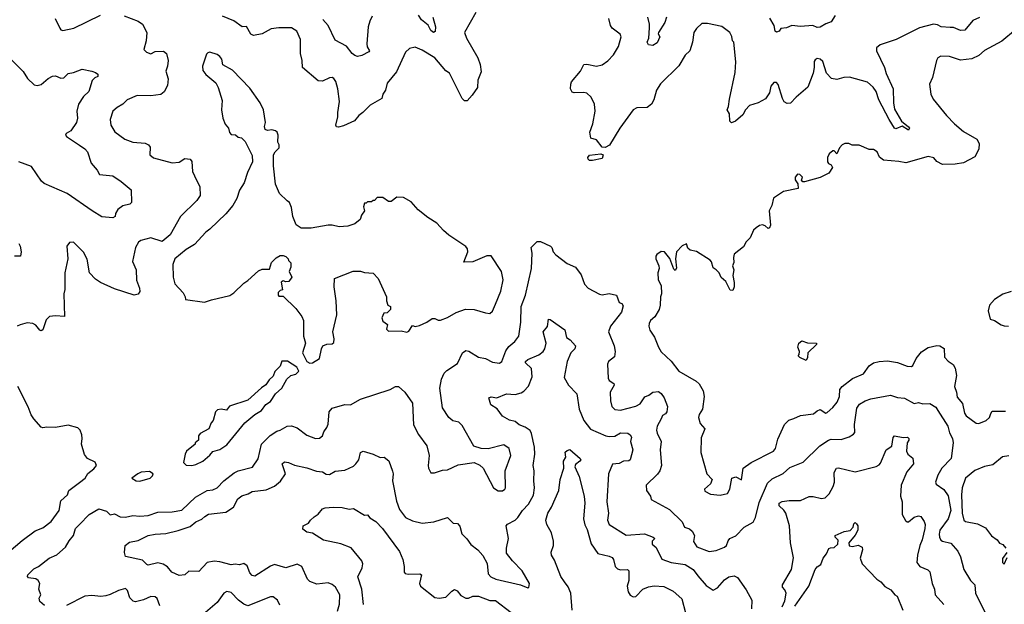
# Model space of a CAD drawing. Extents: x 1966327 to 2147849, y 395140 to 552178.
# Tile 203 of 256: x 2030121 to 2037126, y 527196 to 531356. Entities that reach past the tile are written whole.
import ezdxf

# ---------------------------------------------------------------- set-up
doc = ezdxf.new("R2010")
doc.units = 0

msp = doc.modelspace()

# ---------------------------------------------------------------- linework, layer by layer
at = {"layer": '0CON20XD'}
for points in [[(2030865, 531382.2), (2030965, 531344.5), (2030995.6, 531325), (2031025.5, 531265), (2031020, 531205), (2031004.2, 531145), (2031024.3, 531124.3), (2031055, 531113.8), (2031085, 531128.8), (2031145, 531132.5), (2031166.7, 531115), (2031177.5, 531065), (2031173.8, 531025), (2031161.4, 530988.6), (2031177.5, 530935), (2031171.7, 530888.3), (2031148.3, 530841.7), (2031125, 530823.8), (2031055, 530814.2), (2030957, 530817), (2030886.7, 530785), (2030855.6, 530754.4), (2030815, 530732), (2030783.1, 530705), (2030765.6, 530645), (2030769.4, 530605), (2030798.6, 530558.6), (2030868.8, 530505), (2030925, 530485.6), (2031015, 530478), (2031037.5, 530465), (2031048.3, 530448.3), (2031046.7, 530395), (2031074.2, 530374.2), (2031205, 530338), (2031255, 530342.2), (2031295, 530367.5), (2031335, 530362.9), (2031346.9, 530346.9), (2031350.6, 530275), (2031364.7, 530244.7), (2031402.8, 530167.2), (2031404.6, 530105), (2031381, 530069), (2031265.6, 529955), (2031192.7, 529825), (2031135, 529778.7), (2031055, 529802.7), (2030984.2, 529785.8), (2030966, 529774), (2030945.6, 529734.4), (2030923.3, 529635), (2030950, 529575), (2030952.3, 529502.3), (2030974.4, 529445), (2030975, 529422.5), (2030965, 529403.8), (2030935, 529396.2), (2030795, 529440), (2030695, 529485.7), (2030659.8, 529509.8), (2030617.5, 529555), (2030601.7, 529651.7), (2030575, 529702.5), (2030555, 529723.3), (2030505, 529772.5), (2030475, 529770), (2030457.5, 529745), (2030463.3, 529655), (2030442.9, 529555), (2030443, 529437), (2030435.7, 529405), (2030440, 529245), (2030375, 529250), (2030332.5, 529245), (2030308.8, 529221.2), (2030285, 529150), (2030275, 529142.5), (2030265, 529146.7), (2030235, 529182.5), (2030215, 529194.2), (2030175, 529198.6), (2030124.5, 529185.5), (2030103.8, 529175)], [(2030373.8, 531365), (2030406.7, 531295), (2030415, 531283.3), (2030428.3, 531278.3), (2030506.7, 531295), (2030695, 531387.8)], [(2033365, 531406.7), (2033286.2, 531265), (2033300, 531225), (2033380, 531085), (2033397.1, 531037.1), (2033403.8, 530985), (2033380, 530925), (2033377.1, 530872.9), (2033341, 530819), (2033305, 530779.5), (2033285, 530779.1), (2033268.9, 530795), (2033178.2, 530975), (2033152.9, 530992.9), (2033073.5, 531085), (2032985, 531137.9), (2032935, 531160), (2032895, 531151.2), (2032865.6, 531124.4), (2032800.8, 530985), (2032734.4, 530905), (2032723.5, 530855), (2032705.5, 530825), (2032697.1, 530795), (2032615, 530748.5), (2032563.1, 530695), (2032533.3, 530675), (2032502.8, 530637.2), (2032425, 530600), (2032388.3, 530591.7), (2032374.4, 530594.4), (2032369.2, 530605), (2032384.4, 530665), (2032383.3, 530695), (2032395.5, 530774.5), (2032384.4, 530865), (2032369.2, 530915), (2032356.8, 530936.8), (2032345, 530943.8), (2032325, 530941.2), (2032275, 530917.5), (2032245, 530920), (2032132.5, 531015), (2032130.5, 531065), (2032120, 531115), (2032118.1, 531215), (2032092, 531275), (2032055, 531297.1), (2031965, 531298.2), (2031910, 531290), (2031845.5, 531254.5), (2031785, 531243.1), (2031765, 531254), (2031735, 531308), (2031705, 531306), (2031645, 531346.9), (2031565, 531380)], [(2032629.8, 531380.2), (2032611.1, 531345), (2032600.5, 531305), (2032591.4, 531185), (2032592.5, 531162.5), (2032608.8, 531135), (2032605, 531127.5), (2032555, 531101.2), (2032525, 531093.8), (2032505, 531100), (2032486.7, 531115), (2032446.8, 531166.8), (2032365, 531210), (2032315.8, 531315), (2032277.4, 531357.4)], [(2033060, 531375), (2033079.5, 531305), (2033077.3, 531272.7), (2033065, 531264.2), (2033045, 531278), (2033026.2, 531316.2), (2032979.5, 531355), (2032959.1, 531389.1)], [(2036948.3, 531371.7), (2036900.5, 531349.5), (2036845, 531280.8), (2036815, 531280), (2036765, 531299.6), (2036741.2, 531301.2), (2036676, 531306), (2036650.3, 531320.3), (2036623, 531323), (2036521.6, 531298.4), (2036356.2, 531213.8), (2036243.4, 531176.6), (2036215.8, 531155), (2036215.7, 531135), (2036272.9, 531015), (2036285, 530974), (2036334, 530865), (2036337.1, 530765), (2036345, 530718.8), (2036393.1, 530633.1), (2036445, 530592.5), (2036450, 530585), (2036445, 530570), (2036399.5, 530599.5), (2036355, 530580), (2036345, 530583.8), (2036305.5, 530645), (2036233.9, 530785), (2036214.2, 530844.2), (2036193.6, 530875), (2036151.9, 530911.9), (2036025, 530946.8), (2035985, 530945.4), (2035935, 530931.3), (2035897.1, 530937.1), (2035860, 530975), (2035835, 531058.8), (2035815.6, 531075.6), (2035795, 531078.8), (2035780, 531070), (2035772.7, 531057.3), (2035774, 531015), (2035765.7, 530975), (2035728.1, 530875), (2035645, 530805.6), (2035605, 530762.9), (2035580.2, 530760.2), (2035560.4, 530770.4), (2035546.5, 530795), (2035517.1, 530895), (2035505, 530908), (2035485, 530909.2), (2035465, 530882.5), (2035455.5, 530834.5), (2035426.5, 530793.5), (2035375, 530764.6), (2035312.5, 530745), (2035284.4, 530715), (2035265, 530680), (2035214.2, 530635), (2035185, 530622.9), (2035173.5, 530635), (2035170.6, 530685), (2035153.1, 530715), (2035162.8, 530737.2), (2035170.3, 530790.3), (2035211.2, 530981.2), (2035215.8, 531055), (2035202.5, 531195), (2035192.5, 531205), (2035187, 531237), (2035172.5, 531265), (2035115, 531306.7), (2035015, 531328), (2034975, 531328.8), (2034935.8, 531294.2), (2034916.2, 531265), (2034907.5, 531195), (2034887.5, 531135), (2034856.4, 531103.6), (2034811.3, 531028.7), (2034679.4, 530900.6), (2034652.2, 530855), (2034632.2, 530785), (2034615, 530755.8), (2034585, 530732.2), (2034512, 530728), (2034485, 530714.3), (2034390, 530585), (2034317.2, 530462.8), (2034285, 530447.1), (2034265, 530450), (2034225, 530500), (2034185, 530512.5), (2034177.9, 530555), (2034198.5, 530615), (2034215.4, 530704.6), (2034210, 530755), (2034185.6, 530805), (2034155, 530834.3), (2034135, 530838.9), (2034065, 530834.4), (2034050.9, 530840.9), (2034040.6, 530865), (2034041.8, 530898.2), (2034045.6, 530914.4), (2034110.6, 530989.4), (2034135, 531036), (2034155, 531040), (2034225, 531025.8), (2034265, 531035.7), (2034305, 531062.5), (2034345, 531106), (2034380.5, 531165), (2034399.2, 531235), (2034391.9, 531251.9), (2034337.1, 531295), (2034324.4, 531315), (2034311.8, 531365)], [(2034722.5, 531375), (2034710.8, 531335), (2034666.1, 531263.9), (2034664, 531255), (2034673.9, 531233.9), (2034655, 531192), (2034625, 531172.5), (2034595, 531176.2), (2034584.2, 531195), (2034597.5, 531225), (2034602.5, 531297.5), (2034602.7, 531325), (2034589.2, 531375)], [(2035923.3, 531385), (2035895, 531340), (2035855, 531326.7), (2035816.8, 531303.2), (2035795, 531301.4), (2035764.4, 531314.4), (2035675, 531307.1), (2035615, 531314), (2035575, 531298.1), (2035536.8, 531293.2), (2035524.2, 531275), (2035505, 531266.9), (2035494.5, 531275), (2035488.9, 531315), (2035457.9, 531367.9)], [(2037205, 531283.8), (2037107.1, 531202.9), (2036985, 531135.7), (2036945, 531100.8), (2036895, 531077.1), (2036815, 531068.6), (2036736.2, 531093.8), (2036673.6, 531096.4), (2036652.5, 531085), (2036642.5, 531065), (2036613.8, 530945), (2036593.9, 530896.1), (2036603.8, 530825), (2036619.5, 530789.5), (2036714, 530675), (2036772, 530615), (2036835, 530560), (2036930, 530505), (2036946.7, 530475), (2036943.8, 530435), (2036915, 530381.2), (2036835, 530338), (2036775, 530328.6), (2036685.9, 530325.9), (2036645, 530346.7), (2036625, 530372.5), (2036585, 530382), (2036425, 530336.9), (2036375, 530348.1), (2036265.9, 530355.9), (2036237.7, 530377.7), (2036220, 530415), (2036195, 530432.9), (2036165, 530431.2), (2036093.9, 530463.9), (2036043.9, 530463.9), (2036020, 530475), (2035990, 530475), (2035972.5, 530465), (2035952.5, 530445), (2035935, 530402.5), (2035915, 530422.5), (2035905, 530423.3), (2035879.5, 530400.5), (2035868.8, 530375), (2035866.7, 530345), (2035875, 530332.5), (2035893, 530323), (2035902.5, 530305), (2035877.5, 530265), (2035815, 530232), (2035705, 530202.5), (2035693, 530203), (2035683.3, 530213.3), (2035690, 530235), (2035670, 530255), (2035655, 530257.5), (2035637.5, 530235), (2035637, 530217), (2035657, 530187), (2035660, 530155), (2035555.7, 530134.3), (2035483.3, 530085), (2035471.2, 530035), (2035452, 529995), (2035463.3, 529895), (2035456.1, 529873.9), (2035445, 529870), (2035425, 529888.8), (2035405, 529895.8), (2035385, 529892), (2035360, 529875), (2035341.2, 529858.8), (2035317.5, 529805), (2035290, 529775), (2035271.2, 529738.8), (2035205, 529687.5), (2035198, 529665), (2035200.7, 529629.3), (2035192.5, 529605), (2035201.2, 529575), (2035194, 529535), (2035203.8, 529485), (2035203.6, 529456.4), (2035195, 529430), (2035175, 529432.5), (2035144.3, 529494.3), (2035110.7, 529520.7), (2035096.7, 529555), (2035076.4, 529576.4), (2035055, 529590), (2035043.6, 529633.6), (2035032.5, 529645), (2034935, 529707.5), (2034890, 529715), (2034875, 529730), (2034865, 529760), (2034835, 529747.5), (2034792.5, 529705), (2034786.7, 529655), (2034793, 529587), (2034785, 529572.5), (2034775, 529580), (2034746.1, 529656.1), (2034707.5, 529705), (2034685, 529707.5), (2034653.6, 529686.4), (2034647, 529673), (2034646.7, 529655), (2034668.8, 529605), (2034670.8, 529585), (2034661.8, 529555), (2034664.3, 529505), (2034685.6, 529465.6), (2034687.5, 529405), (2034678.8, 529385), (2034678, 529325), (2034670, 529295), (2034638.8, 529241.2), (2034609.2, 529215), (2034598.1, 529195), (2034596.9, 529175), (2034605, 529146.7), (2034637.7, 529097.7), (2034664.4, 529025), (2034685, 528992), (2034755, 528925.6), (2034810.8, 528855), (2034934.4, 528785), (2034955, 528764.2), (2034983.8, 528715)], [(2030058.6, 531075), (2030145, 530988), (2030177.2, 530937.2), (2030225, 530892), (2030245, 530887.5), (2030274.3, 530895.7), (2030322.8, 530937.2), (2030355, 530954), (2030375.6, 530955.6), (2030415, 530939.2), (2030435, 530942), (2030466.4, 530973.6), (2030505, 530979.5), (2030565, 531004.5), (2030635, 530990.8), (2030661.2, 530981.2), (2030677.3, 530967.3), (2030678.3, 530951.7), (2030655, 530942.5), (2030637.3, 530922.7), (2030612.5, 530845), (2030575, 530808.8), (2030539.4, 530755), (2030527.9, 530705), (2030533.3, 530655), (2030525.6, 530625), (2030484.4, 530565.6), (2030451.2, 530545), (2030446.7, 530535), (2030453.9, 530523.9), (2030547.5, 530462.5), (2030585, 530436.2), (2030603.8, 530415), (2030630, 530335), (2030673.3, 530285), (2030688, 530255), (2030784.5, 530244.5), (2030842.9, 530205), (2030913.8, 530145), (2030916.7, 530055), (2030905, 530044.3), (2030855, 530032.5), (2030818.8, 530005), (2030802.7, 529977.3), (2030800, 529955), (2030785, 529946.7), (2030704.4, 529954.4), (2030635.8, 529995), (2030460.1, 530120.1), (2030295, 530190.4), (2030276.8, 530206.8), (2030205, 530311.1), (2030115, 530345.5)], [(2032185, 528912.5), (2032205, 528914.3), (2032254, 528945), (2032268, 529015), (2032277.5, 529035), (2032305, 529046.7), (2032345, 529050), (2032355, 529060), (2032357.5, 529085), (2032348.8, 529135), (2032376.7, 529255), (2032373.3, 529355), (2032357.5, 529455), (2032360, 529515), (2032493.6, 529566.4), (2032545, 529566.7), (2032575, 529557.5), (2032635, 529552.5), (2032672.5, 529515), (2032730, 529385), (2032730, 529355), (2032740, 529325), (2032760, 529315), (2032760, 529295), (2032735, 529270), (2032711.7, 529268.3), (2032697.5, 529235), (2032705, 529210), (2032738.3, 529188.3), (2032730, 529155), (2032745, 529140), (2032835, 529142.5), (2032876.4, 529133.6), (2032889.3, 529140.7), (2032915, 529180), (2032935, 529172.5), (2032965, 529180), (2033017, 529203), (2033055, 529230), (2033075, 529230), (2033098.3, 529218.3), (2033115, 529217.5), (2033165, 529236), (2033226.7, 529273.3), (2033293.5, 529296.5), (2033354.4, 529294.4), (2033435, 529269.2), (2033465, 529266), (2033485, 529281.2), (2033507, 529333), (2033544.1, 529424.1), (2033560.8, 529505), (2033548, 529565), (2033476.2, 529675), (2033445, 529675.5), (2033345, 529633.8), (2033281.7, 529631.7), (2033310, 529705), (2033306.2, 529726.2), (2033295, 529742.5), (2033175, 529823.3), (2033136.1, 529856.1), (2033088.8, 529908.8), (2033025, 529947.5), (2032955, 530002.5), (2032905, 530060), (2032851.7, 530091.7), (2032805, 530092.5), (2032765, 530062.5), (2032745, 530062.5), (2032705, 530090), (2032665, 530090), (2032645, 530070), (2032635, 530070), (2032625, 530060), (2032595, 530060), (2032585, 530050), (2032575, 530050), (2032567.5, 530025), (2032573.3, 529995), (2032553.3, 529965), (2032542.5, 529935), (2032506, 529904), (2032455, 529886.7), (2032395, 529881.2), (2032345, 529893.8), (2032316.1, 529893.9), (2032195, 529873.3), (2032123.6, 529873.6), (2032087, 529897), (2032063.3, 529955), (2032055, 530020), (2032040, 530055), (2032025, 530067.5), (2031969.3, 530119.3), (2031940, 530185), (2031926.7, 530315), (2031927.5, 530395), (2031937.5, 530415), (2031966.7, 530445), (2031967.5, 530465), (2031957.5, 530485), (2031960, 530535), (2031952.5, 530555), (2031940, 530565), (2031915, 530571.2), (2031885, 530566.7), (2031867.5, 530575), (2031863.3, 530595), (2031870, 530625), (2031856, 530715), (2031830.8, 530765), (2031758.8, 530868.8), (2031635, 530997.8), (2031566.2, 531035), (2031558.2, 531075), (2031545, 531093.1), (2031525, 531107.1), (2031475, 531123.8), (2031459.3, 531120.7), (2031450.5, 531109.5), (2031420.8, 531025), (2031422.9, 530995), (2031445, 530966), (2031516.6, 530906.6), (2031533.9, 530873.9), (2031560.7, 530780.7), (2031556.7, 530715), (2031567.5, 530655), (2031583, 530613), (2031606.7, 530585), (2031613.3, 530553.3), (2031625, 530540), (2031657, 530537), (2031675, 530520), (2031700, 530515), (2031725, 530490), (2031775, 530390), (2031777.5, 530345), (2031742.3, 530267.7), (2031718.8, 530195), (2031685, 530143.3), (2031665, 530083.3), (2031637, 530033), (2031588.6, 529975), (2031474.5, 529865.5), (2031445, 529844), (2031365, 529755.6), (2031305, 529720.4), (2031224.2, 529655), (2031210.6, 529615), (2031212, 529525), (2031225, 529477.5), (2031283.6, 529413.6), (2031297.5, 529385), (2031300, 529365), (2031435, 529346.7), (2031485, 529363.8), (2031615, 529392.5), (2031645, 529412.5), (2031715, 529482.5), (2031745, 529500), (2031820.5, 529569.5), (2031845, 529580), (2031899.3, 529580.7), (2031911.7, 529628.3), (2031945, 529662.5), (2031975, 529677.5), (2031995, 529677.5), (2032015, 529670), (2032030, 529655), (2032033, 529643), (2032050, 529625), (2032050, 529595), (2032037.5, 529565), (2032057, 529523), (2032035, 529492.5), (2032015, 529490), (2031995, 529497.5), (2031981.7, 529488.3), (2031990, 529435), (2031975, 529430), (2031960, 529415), (2031960, 529395), (2031965, 529390), (2031995, 529390), (2032085, 529300), (2032128.8, 529245), (2032141.2, 529215), (2032141.2, 529105), (2032153.8, 529055), (2032132.5, 528985), (2032163.2, 528923.2), (2032185, 528912.5)], [(2034175, 530353.8), (2034164.1, 530364.1), (2034163.6, 530376.4), (2034175, 530392.5), (2034255, 530400.8), (2034271.2, 530395), (2034265, 530368), (2034195, 530354.3), (2034175, 530353.8)], [(2030115, 529763.3), (2030124.2, 529745), (2030130.8, 529705), (2030126.1, 529673.9), (2030085, 529673.8)], [(2033160.9, 528859.1), (2033235, 528910), (2033271.9, 528985), (2033295, 529002.5), (2033316.9, 528996.9), (2033385.7, 528955.7), (2033435, 528945.8), (2033485, 528920), (2033535, 528912), (2033552, 528925), (2033579.1, 529000.9), (2033600.4, 529029.6), (2033643.4, 529066.6), (2033671.4, 529105), (2033686.5, 529205), (2033688.2, 529315), (2033719.2, 529395), (2033761.2, 529585), (2033765.8, 529694.2), (2033758.8, 529735), (2033803.4, 529776.6), (2033825, 529776.9), (2033897.5, 529745), (2033907.5, 529735), (2033916, 529705), (2033935, 529683.8), (2034015, 529622), (2034074.3, 529594.3), (2034115, 529541.2), (2034139.2, 529475), (2034166.2, 529445), (2034245, 529402), (2034265, 529399.2), (2034315, 529408), (2034367.5, 529395), (2034385, 529343.8), (2034405.8, 529335.8), (2034415, 529320), (2034402.9, 529275), (2034323.7, 529176.3), (2034308.8, 529135), (2034350, 529035), (2034357.5, 528995), (2034352.3, 528957.7), (2034310, 528925), (2034302.5, 528905), (2034307.5, 528805), (2034315, 528788.8), (2034347, 528767), (2034351.2, 528755), (2034321.4, 528705), (2034323.2, 528643.2), (2034333.1, 528605), (2034355, 528581.4), (2034395, 528576.7), (2034505, 528606.2), (2034536.2, 528623.8), (2034568.3, 528671.7), (2034596.4, 528683.6), (2034625, 528706.2), (2034665, 528711.2), (2034685, 528696.2), (2034706.9, 528665), (2034730, 528605), (2034724, 528565), (2034715, 528551.2), (2034695, 528540), (2034685, 528516.7), (2034655.8, 528465), (2034651.9, 528435), (2034655, 528413.3), (2034684.4, 528355), (2034678.1, 528295), (2034686.7, 528185), (2034674.2, 528145), (2034658.3, 528121.7), (2034577.5, 528045), (2034581.2, 528005), (2034608.8, 527965), (2034612.3, 527942.3), (2034745, 527870), (2034833, 527783), (2034851.2, 527745), (2034885, 527734), (2034905, 527718), (2034920.8, 527685), (2034914.5, 527644.5), (2034939.2, 527605), (2035025, 527573.1), (2035075, 527579.5), (2035136.1, 527603.9), (2035148.5, 527615), (2035160.8, 527649.2), (2035173.8, 527665), (2035215.8, 527684.2), (2035275, 527744.2), (2035338.1, 527781.9), (2035355.8, 527815), (2035381.7, 527921.7), (2035441.2, 528058.8), (2035475, 528088.9), (2035552.4, 528127.6), (2035599.4, 528170.6), (2035695, 528207.5), (2035814.2, 528325), (2035875, 528363.6), (2035895, 528370.5), (2035965, 528368.1), (2036022.6, 528387.4), (2036052.7, 528407.3), (2036061.2, 528418.8), (2036060.6, 528475), (2036077, 528593), (2036095, 528620.4), (2036135, 528644.5), (2036175, 528658.1), (2036315, 528683.3), (2036365, 528668.4), (2036415, 528663.6), (2036485, 528624.6), (2036515, 528631.2), (2036545, 528623.1), (2036594.7, 528624.7), (2036638.1, 528598.1), (2036653.6, 528576.4), (2036723.8, 528465), (2036735, 528416.7), (2036755.9, 528375.9), (2036762.9, 528345), (2036747, 528233), (2036681.1, 528165), (2036652.2, 528115), (2036636.1, 528066.1), (2036641.4, 528051.4), (2036695, 528014.3), (2036725, 527969.2), (2036744.8, 527865), (2036725.9, 527804.1), (2036667.6, 527725), (2036661.8, 527695), (2036664.8, 527674.8), (2036673.4, 527653.4), (2036685, 527645.6), (2036745, 527632), (2036794.2, 527575), (2036812.9, 527535), (2036838.6, 527445), (2036884.4, 527365), (2036915.7, 527335), (2036920.6, 527275), (2037002.2, 527112.2)], [(2037175, 529421.2), (2037115, 529402), (2037055, 529366.2), (2037020, 529325), (2037010, 529285), (2037026.1, 529226.1), (2037055, 529216.7), (2037103.8, 529183.8), (2037125, 529176.7), (2037155, 529176.2)], [(2032382.5, 527147.5), (2032397.2, 527197.2), (2032398.5, 527265), (2032368.6, 527318.6), (2032345, 527337.1), (2032315, 527348.6), (2032235, 527340), (2032185, 527358.6), (2032168.6, 527375), (2032127.5, 527465), (2032095, 527482.5), (2032015, 527457.1), (2031935, 527480.8), (2031905, 527468.6), (2031795, 527397.1), (2031775, 527402.5), (2031759.3, 527420.7), (2031739.2, 527469.2), (2031715, 527486.7), (2031685, 527476.9), (2031655, 527481.2), (2031625, 527476.4), (2031545, 527499.1), (2031505, 527503.3), (2031453.8, 527495), (2031395, 527430.8), (2031325, 527431.2), (2031295, 527406.7), (2031255, 527401.4), (2031204.7, 527424.7), (2031173, 527463), (2031142.8, 527482.8), (2031105, 527491.1), (2031035, 527475.6), (2031025, 527478.6), (2030995, 527510.6), (2030875, 527535.7), (2030866.6, 527565), (2030871.5, 527615), (2030901.7, 527638.3), (2030965, 527650), (2031034.8, 527685.2), (2031085, 527695.3), (2031160.4, 527699.6), (2031249.6, 527720.4), (2031335, 527750), (2031375, 527783.4), (2031417.7, 527802.3), (2031438.1, 527821.9), (2031465, 527837.6), (2031587.6, 527852.4), (2031643, 527887), (2031672.8, 527947.2), (2031701.7, 527968.3), (2031747.7, 527982.3), (2031775, 527998.8), (2031875, 528010.5), (2031935, 528037.5), (2031977.1, 528072.9), (2032011.4, 528125), (2031988.6, 528195), (2032005, 528209.4), (2032032.5, 528205), (2032075.4, 528185.4), (2032165, 528168.5), (2032233.8, 528143.8), (2032275, 528138.6), (2032302.6, 528122.6), (2032325, 528120), (2032365, 528144), (2032435, 528150), (2032495, 528180), (2032513.1, 528195), (2032533.5, 528225), (2032545, 528276.7), (2032565, 528287.1), (2032635.8, 528265.8), (2032685, 528240), (2032715, 528242.5), (2032747.6, 528217.6), (2032773.4, 528143.4), (2032778.6, 528125), (2032772.5, 528075), (2032800.7, 527930.7), (2032822.1, 527872.1), (2032865, 527814.4), (2032915, 527790), (2032985, 527773.3), (2033067.1, 527782.9), (2033165, 527814), (2033205, 527773.8), (2033235, 527772.5), (2033251.9, 527751.9), (2033267.3, 527697.3), (2033302.4, 527662.4), (2033331.7, 527621.7), (2033380, 527585), (2033415, 527543.3), (2033446.3, 527486.3), (2033453.2, 527413.2), (2033472.9, 527392.9), (2033508, 527375), (2033685, 527336), (2033735, 527313.3), (2033743, 527317), (2033748.8, 527345), (2033695.8, 527435), (2033626.9, 527505), (2033585, 527560), (2033584, 527595), (2033599.4, 527665), (2033580.8, 527755), (2033592.2, 527767.8), (2033645, 527794.5), (2033665, 527813.5), (2033698.5, 527865), (2033740.3, 527909.7), (2033775.9, 527974.1), (2033783.9, 528025), (2033778.4, 528075), (2033781.5, 528145), (2033774.6, 528185), (2033786.8, 528265), (2033782.9, 528315), (2033762.8, 528412.8), (2033753.3, 528433.2), (2033717.4, 528457.4), (2033673.4, 528473.4), (2033645, 528497.1), (2033605, 528505.8), (2033555, 528536.2), (2033517.6, 528587.6), (2033472.5, 528615), (2033457.5, 528665), (2033475, 528672), (2033515, 528665.5), (2033585, 528694.3), (2033645, 528690), (2033688.8, 528701.2), (2033707.3, 528712.7), (2033740.5, 528749.5), (2033767.4, 528815), (2033761.2, 528875), (2033718.6, 528915), (2033720, 528925), (2033735, 528937.1), (2033815, 528971.1), (2033845, 528994.3), (2033856.9, 529013.1), (2033866.7, 529055), (2033845.7, 529135), (2033875, 529173.3), (2033884.2, 529225.8), (2033895, 529223.3), (2033999.4, 529149.4), (2034010, 529095), (2034038, 529078), (2034074, 529035), (2034070.8, 529015), (2034042.9, 528985), (2034016.7, 528925), (2033995, 528810), (2034025.4, 528755.4), (2034085, 528693.3), (2034100.4, 528585), (2034135, 528504.2), (2034181.8, 528441.8), (2034290, 528395)], [(2034983.8, 528715), (2034990, 528675), (2034979.2, 528585), (2034955, 528548), (2034949.6, 528525), (2034961.7, 528481.7), (2034996, 528445), (2034969.7, 528380.3), (2034966.1, 528276.1), (2035008.6, 528125), (2035047.5, 528085), (2035035.8, 528054.2), (2034993.3, 528015), (2034995, 528002.5), (2035035, 527980), (2035105, 527972), (2035155.5, 527984.5), (2035173.6, 528015), (2035186.7, 528095), (2035215, 528103.8), (2035255, 528082.5), (2035266.7, 528165), (2035325.7, 528205), (2035483.6, 528285), (2035497.1, 528305), (2035515, 528372.5), (2035562.5, 528475), (2035593.8, 528506.2), (2035627.7, 528517.7), (2035675, 528540), (2035768.8, 528551.2), (2035795, 528573.8), (2035815, 528582), (2035855, 528557.5), (2035865, 528562), (2035905, 528596.9), (2035936.2, 528635), (2035952.3, 528675), (2035955.6, 528725), (2035971.5, 528745), (2036045, 528803.8), (2036125, 528836.7), (2036165, 528892.2), (2036195, 528913.5), (2036235.5, 528924.5), (2036295, 528928.9), (2036365, 528917.1), (2036435, 528891.4), (2036465, 528889.2), (2036475, 528896.7), (2036498.1, 528945), (2036536.6, 528993.4), (2036585, 529024), (2036645, 529037.5), (2036665.8, 529035.8), (2036696.8, 529016.8), (2036700, 528955), (2036725, 528927.5), (2036761.7, 528901.7), (2036775, 528877.5), (2036785.6, 528825), (2036770.9, 528745), (2036785.9, 528705.9), (2036789.7, 528670.3), (2036827.3, 528625), (2036843.4, 528556.6), (2036855, 528538.1), (2036925, 528486), (2036945, 528482.5), (2036996.4, 528503.6), (2037021.4, 528525), (2037029.2, 528555), (2037040, 528570), (2037135, 528570)], [(2035715, 528930), (2035671.7, 528951.7), (2035660, 528965), (2035666.4, 528973.6), (2035667.5, 528995), (2035657.5, 529025), (2035663.3, 529055), (2035685, 529070), (2035725, 529056), (2035790, 529055), (2035790, 529045), (2035727.5, 528985), (2035726.4, 528953.6), (2035715, 528930)], [(2031345, 528184.3), (2031375, 528190), (2031425, 528214.2), (2031475, 528257.5), (2031495, 528283.3), (2031545, 528298), (2031595, 528331.2), (2031721.8, 528488.2), (2031793, 528547), (2031842.5, 528575), (2031871.7, 528618.3), (2031905, 528640), (2031940, 528695), (2031986.9, 528733.1), (2032020.7, 528799.3), (2032050, 528825), (2032085, 528833.3), (2032106.7, 528855), (2032093, 528883), (2032026.1, 528926.1), (2031985, 528926.7), (2031975, 528890), (2031937, 528853), (2031925, 528820), (2031897, 528793), (2031873, 528757), (2031842.3, 528737.7), (2031745, 528650), (2031613, 528607), (2031592.5, 528577.5), (2031555, 528583.8), (2031529.3, 528580.7), (2031513.3, 528565), (2031496.7, 528505), (2031482.9, 528487.1), (2031467.5, 528445), (2031405, 528412.5), (2031392.5, 528395), (2031392.5, 528365), (2031370, 528345), (2031370, 528335), (2031306.7, 528285), (2031297.5, 528265), (2031287.5, 528205), (2031306.1, 528186.1), (2031345, 528184.3)], [(2030298.1, 527188.1), (2030265.4, 527215.4), (2030260.9, 527239.1), (2030272, 527265), (2030258.6, 527305), (2030263.8, 527345), (2030253.3, 527365), (2030236.8, 527376.8), (2030183.8, 527385), (2030177.5, 527395), (2030180, 527405), (2030222.1, 527447.9), (2030255, 527465.8), (2030330.8, 527525), (2030385, 527547.8), (2030447.9, 527602.1), (2030472.2, 527647.8), (2030504.2, 527685), (2030519.4, 527735), (2030546.9, 527765), (2030614.6, 527835.4), (2030685, 527875.6), (2030739.1, 527859.1), (2030765, 527832.7), (2030795, 527840), (2030835, 527819.2), (2030875, 527815.6), (2030925, 527827.5), (2030975, 527823.3), (2031035, 527828.1), (2031105, 527851.9), (2031205, 527854.4), (2031273.6, 527866.4), (2031371.7, 527958.3), (2031455, 528005.6), (2031495, 528011.9), (2031525, 528025.7), (2031574.2, 528075), (2031647.2, 528132.8), (2031675, 528145.7), (2031777.4, 528172.6), (2031817.8, 528232.2), (2031840.8, 528335), (2031902.6, 528397.4), (2031950.9, 528429.1), (2031975, 528434.6), (2032025, 528463.3), (2032055, 528466.9), (2032095, 528453.1), (2032165, 528400), (2032225, 528376.7), (2032255, 528378.9), (2032275.4, 528394.6), (2032285, 528423.8), (2032306.7, 528453.3), (2032315, 528477.5), (2032323.1, 528565), (2032345, 528590.8), (2032435, 528619.2), (2032475.5, 528614.5), (2032545, 528656.9), (2032757.5, 528725), (2032795, 528745.7), (2032815, 528745.6), (2032861.2, 528705), (2032916.6, 528626.6), (2032922.8, 528472.8), (2032958.6, 528405), (2033017.5, 528325), (2033033.3, 528255), (2033026.2, 528185), (2033030, 528165), (2033045, 528132.5), (2033071.7, 528131.7), (2033128.3, 528151.7), (2033165, 528154.3), (2033240.3, 528189.7), (2033355, 528204.3), (2033395, 528187.1), (2033419.2, 528165), (2033491.2, 528025), (2033524.2, 528004.2), (2033555, 528004), (2033573.3, 528015), (2033578, 528025), (2033574.2, 528145), (2033615.6, 528255), (2033602.9, 528305), (2033565, 528331.4), (2033455, 528302.9), (2033404.1, 528304.1), (2033351.3, 528321.3), (2033269.5, 528469.5), (2033245, 528492), (2033202.7, 528502.7), (2033174.2, 528525), (2033128.1, 528595), (2033110, 528735), (2033121.4, 528798.6), (2033140.2, 528839.8), (2033160.9, 528859.1)], [(2030045, 527568.9), (2030139.8, 527650.2), (2030231.4, 527718.6), (2030285, 527739.4), (2030344.5, 527785.5), (2030401.1, 527865), (2030415, 527933.3), (2030462.5, 527975), (2030472, 528005), (2030547.3, 528062.7), (2030586, 528095), (2030605, 528126.7), (2030649.3, 528160.7), (2030667.5, 528185), (2030657.7, 528207.7), (2030602.5, 528235), (2030582.3, 528262.3), (2030560, 528335), (2030566.7, 528375), (2030563, 528403), (2030552.5, 528435), (2030535, 528452.5), (2030465, 528470), (2030375, 528453.3), (2030315, 528457.5), (2030285, 528452.5), (2030275, 528457.5), (2030222.5, 528515), (2030203.3, 528545), (2030181.7, 528601.7), (2030107.5, 528745)], [(2034290, 528395), (2034315, 528390.4), (2034355, 528393.5), (2034395, 528415.4), (2034446.7, 528415), (2034465, 528401.2), (2034472.9, 528385), (2034467.3, 528355), (2034483.8, 528295), (2034465, 528224.4), (2034455, 528217.5), (2034416.2, 528215), (2034385, 528197.5), (2034337.4, 528192.6), (2034309.1, 528125), (2034298.8, 527925), (2034308.9, 527845), (2034303.5, 527795), (2034314, 527765), (2034435, 527689.3), (2034565, 527698.1), (2034628.8, 527675), (2034640, 527665), (2034620, 527645), (2034619.6, 527625), (2034649.8, 527599.8), (2034688.5, 527518.5), (2034755, 527494.8), (2034855, 527479.4), (2034912.2, 527445), (2034945, 527398.1), (2035005, 527330.6), (2035055, 527298.1), (2035085, 527314.4), (2035135, 527371.4), (2035165, 527392.2), (2035205, 527398.9), (2035227.2, 527387.2), (2035289.7, 527299.7), (2035330, 527225), (2035327.8, 527165)], [(2035545, 527179.5), (2035565, 527220), (2035573.3, 527275), (2035565, 527299.6), (2035548.8, 527318.8), (2035547.7, 527335), (2035612.4, 527445), (2035626.9, 527526.9), (2035603.5, 527635), (2035597.3, 527755), (2035570.4, 527845), (2035557.3, 527867.3), (2035525, 527897.5), (2035524, 527915), (2035545, 527927.5), (2035595, 527934.3), (2035675.5, 527934.5), (2035736.3, 527963.7), (2035765, 527964.4), (2035825, 527948.1), (2035851.2, 527955), (2035878.6, 527981.4), (2035908.6, 528035), (2035917.2, 528065), (2035915.5, 528135), (2035930.8, 528165), (2035945, 528167.3), (2036065, 528138.5), (2036213.1, 528176.9), (2036235, 528188.1), (2036245, 528200.8), (2036285, 528296), (2036325, 528322.5), (2036335.8, 528384.2), (2036344.2, 528395.8), (2036405, 528382.5), (2036435.8, 528385.8), (2036445.9, 528375.9), (2036445.6, 528364.4), (2036434, 528345), (2036430, 528285), (2036440, 528265), (2036475.3, 528235.3), (2036480.6, 528195), (2036432.2, 528137.8), (2036391.3, 528045), (2036388.2, 527965), (2036397.8, 527925), (2036400, 527835), (2036421.7, 527791.7), (2036433.6, 527783.6), (2036445, 527783.8), (2036485, 527817.5), (2036515, 527827.1), (2036532, 527822), (2036556.2, 527786.2), (2036562.5, 527765), (2036560, 527735), (2036542, 527655), (2036524.7, 527615), (2036506.9, 527545), (2036503.1, 527495), (2036525, 527465.7), (2036581.1, 527441.1), (2036596.7, 527426.7), (2036611.6, 527345), (2036628.8, 527305), (2036634.5, 527265), (2036695.9, 527195.9)], [(2034050.4, 527155), (2034042, 527275), (2034021.9, 527321.9), (2033996.9, 527356.9), (2033970, 527395), (2033925, 527510.8), (2033905.5, 527545), (2033903, 527567), (2033918.2, 527615), (2033919.1, 527645), (2033904.5, 527705), (2033870.5, 527765), (2033864.5, 527795), (2033878.8, 527845), (2033905, 527888), (2033956.9, 528005), (2033966.7, 528085), (2033992.9, 528165), (2033990.8, 528215), (2034007, 528243), (2034002, 528278), (2034015, 528291.9), (2034035, 528298), (2034109.2, 528235), (2034112, 528225), (2034106.2, 528215), (2034075, 528190), (2034070, 528175), (2034100.5, 528105), (2034136.2, 527965), (2034141.2, 527915), (2034132.5, 527805), (2034142.6, 527762.6), (2034158.9, 527728.9), (2034186.7, 527626.7), (2034235, 527558.8), (2034315, 527540), (2034335, 527530), (2034345.8, 527515), (2034357.5, 527465), (2034375, 527448.1), (2034395, 527442.2), (2034445, 527443.8), (2034455.7, 527435.7), (2034454.6, 527365), (2034443.6, 527325), (2034450.9, 527285), (2034465, 527261.1), (2034485, 527250.5), (2034505, 527252.2), (2034554.3, 527305), (2034595, 527321.8), (2034635, 527326.9), (2034702.4, 527322.4), (2034768.9, 527288.9), (2034830.8, 527235), (2034856.8, 527136.8)], [(2037158, 528252), (2037112.5, 528245), (2037045, 528188), (2036985, 528178.1), (2036915, 528148.9), (2036848.9, 528095), (2036826.2, 528025), (2036820.4, 527975), (2036825.4, 527845.4), (2036838.8, 527795), (2036850, 527785), (2036935, 527768.7), (2036991.4, 527741.4), (2037034.1, 527684.1), (2037073.8, 527655), (2037091.7, 527631.7), (2037115, 527622.5), (2037136.7, 527595)], [(2030975, 528072.5), (2031050, 528095), (2031065, 528110), (2031070, 528125), (2031045, 528142.5), (2030985, 528136.2), (2030962.5, 528125), (2030920, 528095), (2030950, 528075), (2030975, 528072.5)], [(2032566.4, 527195), (2032554.1, 527305), (2032527.3, 527392.7), (2032557.7, 527455), (2032562.1, 527485), (2032554.4, 527505), (2032478.6, 527598.6), (2032405, 527626.4), (2032282.2, 527652.2), (2032205, 527703.1), (2032165, 527710.8), (2032135, 527730), (2032137.5, 527755), (2032175, 527773.8), (2032188.8, 527795), (2032215, 527820), (2032245, 527837.5), (2032276.2, 527875), (2032295, 527882.9), (2032352, 527888), (2032415, 527884.5), (2032465, 527874.4), (2032495, 527877.5), (2032575, 527830), (2032595, 527832.5), (2032612.7, 527812.7), (2032655, 527785.7), (2032703.1, 527735), (2032822.4, 527572.4), (2032847.5, 527515), (2032856.9, 527465), (2032856.2, 527426.2), (2032862.5, 527415), (2032885, 527410), (2032967, 527413), (2032978.8, 527405), (2032966.2, 527345), (2032972.9, 527325), (2033075, 527245.3), (2033105, 527240), (2033153.4, 527246.6), (2033195, 527291.1), (2033215, 527301.5), (2033232.3, 527292.3), (2033258.5, 527258.5), (2033295, 527241.1), (2033315, 527240.8), (2033345.4, 527254.6), (2033385, 527255.4), (2033465, 527224.5), (2033505, 527223.1), (2033617.4, 527137.4)], [(2035635, 527184), (2035734.4, 527325), (2035779.2, 527445), (2035795, 527463.8), (2035820.7, 527479.3), (2035838, 527525), (2035860, 527555), (2035877.1, 527592.9), (2035889.2, 527599.2), (2035915, 527601.8), (2035940.9, 527625), (2035942.5, 527652.5), (2035923.3, 527675), (2035923, 527687), (2035986.6, 527713.4), (2036028.3, 527721.7), (2036050, 527745), (2036055, 527770), (2036065, 527777.5), (2036075, 527770), (2036083.3, 527755), (2036083.3, 527725), (2036065, 527687.5), (2036020, 527635), (2036023, 527613), (2036045, 527607.5), (2036085, 527616.7), (2036114.1, 527604.1), (2036116.9, 527585), (2036101.2, 527525), (2036114.2, 527484.2), (2036218.8, 527375), (2036246.4, 527356.4), (2036275, 527323.8), (2036318.8, 527298.8), (2036346.7, 527265), (2036364.2, 527254.2), (2036404.4, 527154.4)], [(2037142.5, 527565), (2037113, 527523), (2037113.3, 527495), (2037125, 527482.5), (2037145, 527530)], [(2031119.1, 527185), (2031098.3, 527238.3), (2031085, 527250), (2031055, 527252), (2031002.1, 527227.9), (2030944.2, 527214.2), (2030929.5, 527219.5), (2030905, 527243.3), (2030889.2, 527295), (2030875, 527310), (2030825, 527295.8), (2030765, 527265.4), (2030733.1, 527256.9), (2030697.5, 527252.5), (2030635, 527259.6), (2030585, 527255.4), (2030455, 527187.5)], [(2031970.8, 527189.2), (2031955.7, 527225), (2031925, 527250), (2031905, 527250), (2031745, 527185.8), (2031715, 527197.1), (2031677.5, 527225), (2031625, 527279.4), (2031595, 527287.5), (2031574.5, 527275.5), (2031525, 527210), (2031442.2, 527137.8)]]:
    msp.add_lwpolyline(points, dxfattribs=at)

doc.saveas('drawing.dxf')
